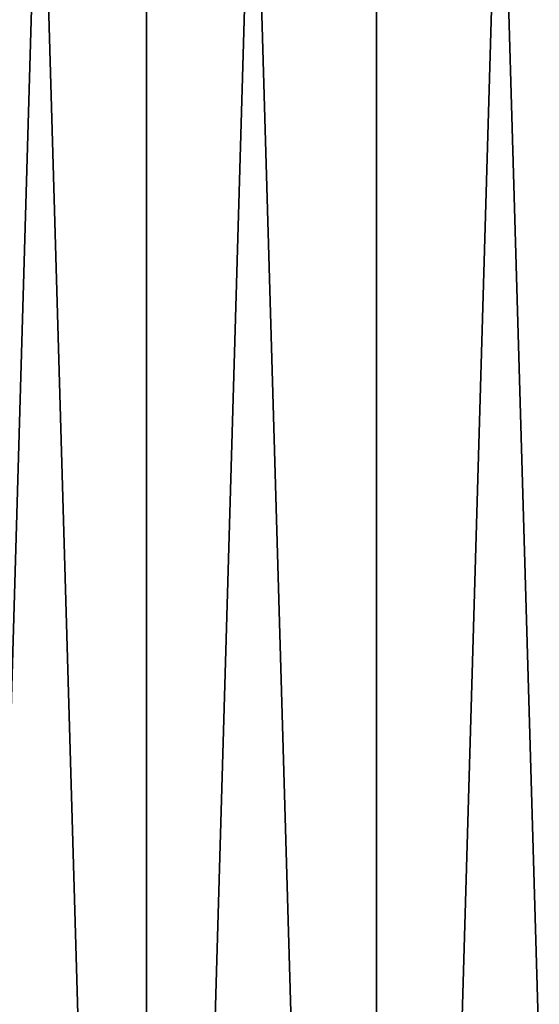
# Model space of a CAD drawing. Header units: millimetres. Extents: x -135 to 891, y -20 to 307.
# Tile 16 of 211: x -134.03 to -133.061, y -2.409 to -0.571. Entities that reach past the tile are written whole.
import ezdxf

# ---------------------------------------------------------------- set-up
doc = ezdxf.new("R2010")
doc.units = ezdxf.units.MM
doc.header["$LTSCALE"] = 65.185185
doc.layers.add('1', color=7, linetype='CONTINUOUS')
doc.layers.add('33', color=7, linetype='CONTINUOUS')

msp = doc.modelspace()

# ---------------------------------------------------------------- linework, layer by layer
at = {"layer": '1', "color": 151, "linetype": 'Continuous', "true_color": 0x70b4f2}
for points in [[(-133.3643, 7.9216, 65), (-132.8726, -8.976, 65), (-132.8726, 8.976, 65), (-133.3643, 7.9216, 65)], [(-133.7938, 6.8404, 65), (-133.3643, -7.9216, 65), (-133.3643, 7.9216, 65), (-133.7938, 6.8404, 65)], [(-133.3643, -7.9216, 65), (-132.8726, -8.976, 65), (-133.3643, 7.9216, 65), (-133.3643, -7.9216, 65)], [(-134.1598, 5.7361, 65), (-133.7938, -6.8404, 65), (-133.7938, 6.8404, 65), (-134.1598, 5.7361, 65)], [(-133.7938, -6.8404, 65), (-133.3643, -7.9216, 65), (-133.7938, 6.8404, 65), (-133.7938, -6.8404, 65)], [(-134.1598, -5.7361, 65), (-133.7938, -6.8404, 65), (-134.1598, 5.7361, 65), (-134.1598, -5.7361, 65)]]:
    msp.add_3dface(points, dxfattribs=at)
at = {"layer": '33', "color": 151, "linetype": 'Continuous', "true_color": 0x70b4f2}
for points in [[(-133.3643, 7.9216, -2), (-132.8726, 8.976, -2), (-133.3643, -7.9216, -2), (-133.3643, 7.9216, -2)], [(-133.3643, -7.9216, -2), (-132.8726, 8.976, -2), (-132.8726, -8.976, -2), (-133.3643, -7.9216, -2)], [(-133.7938, 6.8404, -2), (-133.3643, 7.9216, -2), (-133.7938, -6.8404, -2), (-133.7938, 6.8404, -2)], [(-133.7938, -6.8404, -2), (-133.3643, 7.9216, -2), (-133.3643, -7.9216, -2), (-133.7938, -6.8404, -2)], [(-134.1598, 5.7361, -2), (-133.7938, 6.8404, -2), (-134.1598, -5.7361, -2), (-134.1598, 5.7361, -2)], [(-134.1598, -5.7361, -2), (-133.7938, 6.8404, -2), (-133.7938, -6.8404, -2), (-134.1598, -5.7361, -2)]]:
    msp.add_3dface(points, dxfattribs=at)

doc.saveas('drawing.dxf')
